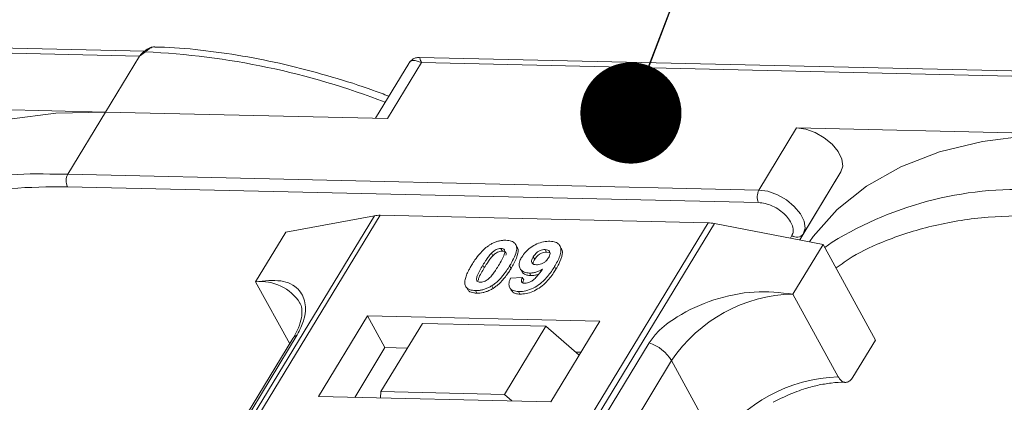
# Model space of a CAD drawing. Header units: millimetres. Extents: x 1678 to 3141, y 466 to 1499.
# Tile 78 of 81: x 2903 to 2952, y 1292 to 1311. Entities that reach past the tile are written whole.
import ezdxf

# ---------------------------------------------------------------- set-up
doc = ezdxf.new("R2010")
doc.units = ezdxf.units.MM
doc.styles.get("Standard").update_dxf_attribs({"font": '仿宋_GB2312.ttf', "width": 0.8})
doc.dimstyles.new('ISO-25.1', dxfattribs={"dimtxt": 6, "dimasz": 5, "dimexe": 3.5, "dimexo": 0.625, "dimgap": 1.5, "dimtad": 1, "dimtoh": 1, "dimtxsty": 'Standard', "dimcen": 2.5, "dimadec": 0, "dimazin": 0, "dimtfac": 1, "dimtmove": 0, "dimatfit": 3, "dimfxl": 0, "dimarcsym": 0})

msp = doc.modelspace()

# ---------------------------------------------------------------- linework, layer by layer
at = {"color": 7, "linetype": 'Continuous', "lineweight": 15}
for p, q in [((2909.547, 1309.526), (2875.011, 1310.318)), ((2875.108, 1310.058), (2909.291, 1309.274)), ((2909.291, 1309.274), (2907.61, 1306.512)), ((2909.59, 1309.484), (2909.291, 1309.274)), ((2957.674, 1308.421), (2923.137, 1309.214)), ((2922.608, 1308.916), (2920.959, 1306.205)), ((2921.554, 1306.192), (2923.235, 1308.954)), ((2923.235, 1308.954), (2957.418, 1308.169)), ((2907.61, 1306.512), (2893.667, 1306.832)), ((2905.743, 1303.443), (2907.61, 1306.512)), ((2907.61, 1306.512), (2921.554, 1306.192)), ((2941.793, 1305.727), (2939.926, 1302.658)), ((2955.737, 1305.407), (2941.793, 1305.727)), ((2905.743, 1303.443), (2904.855, 1303.449)), ((2939.926, 1302.658), (2905.743, 1303.443)), ((2943.987, 1303.552), (2941.944, 1300.193)), ((2942.119, 1300.483), (2943.987, 1303.552)), ((2905.729, 1302.821), (2939.912, 1302.036)), ((2920.907, 1301.386), (2899.226, 1265.757)), ((2899.496, 1265.75), (2921.192, 1301.408)), ((2916.529, 1300.581), (2920.907, 1301.386)), ((2921.192, 1301.408), (2937.409, 1301.035)), ((2937.409, 1301.035), (2915.712, 1265.378)), ((2916.045, 1265.371), (2937.725, 1301.001)), ((2937.725, 1301.001), (2943.107, 1299.971)), ((2916.529, 1300.581), (2915.035, 1298.126)), ((2941.557, 1300.405), (2941.482, 1300.282)), ((2941.943, 1300.194), (2942.119, 1300.483)), ((2927.966, 1299.838), (2927.897, 1299.964)), ((2930.153, 1299.773), (2930.084, 1299.899)), ((2941.613, 1297.516), (2943.107, 1299.971)), ((2943.107, 1299.971), (2945.693, 1295.243)), ((2943.555, 1300.081), (2943.188, 1299.823)), ((2926.696, 1299.534), (2926.765, 1299.408)), ((2927.168, 1299.767), (2927.237, 1299.641)), ((2928.768, 1299.358), (2928.837, 1299.232)), ((2929.423, 1299.591), (2929.354, 1299.717)), ((2929.423, 1299.591), (2929.55, 1299.565)), ((2926.274, 1298.943), (2926.343, 1298.817)), ((2927.667, 1298.781), (2927.598, 1298.908)), ((2929.89, 1298.752), (2929.821, 1298.878)), ((2928.114, 1298.778), (2928.183, 1298.652)), ((2928.579, 1298.554), (2928.648, 1298.428)), ((2915.035, 1298.126), (2916.718, 1295.051)), ((2926.711, 1297.924), (2926.78, 1297.798)), ((2927.639, 1298.3), (2928.223, 1298.339)), ((2928.223, 1298.339), (2928.292, 1298.213)), ((2925.479, 1297.827), (2925.548, 1297.701)), ((2925.904, 1297.69), (2925.973, 1297.564)), ((2927.603, 1297.834), (2927.672, 1297.708)), ((2928.037, 1297.641), (2928.106, 1297.515)), ((2943.854, 1293.418), (2941.613, 1297.516)), ((2920.566, 1296.443), (2918.139, 1292.453)), ((2932.059, 1296.179), (2920.566, 1296.443)), ((2920.566, 1296.443), (2921.429, 1294.867)), ((2923.289, 1296.069), (2921.235, 1292.693)), ((2929.394, 1295.929), (2923.289, 1296.069)), ((2927.34, 1292.553), (2929.394, 1295.929)), ((2929.394, 1295.929), (2931.039, 1294.502)), ((2929.632, 1292.19), (2932.059, 1296.179)), ((2901.783, 1270.341), (2917.096, 1295.507)), ((2916.882, 1295.321), (2901.569, 1270.155)), ((2934.5, 1295.108), (2919.187, 1269.942)), ((2944.573, 1293.402), (2945.693, 1295.243)), ((2921.429, 1294.867), (2919.935, 1292.412)), ((2922.542, 1294.841), (2921.429, 1294.867)), ((2931.125, 1294.645), (2930.868, 1294.65)), ((2920.295, 1269.065), (2935.608, 1294.231)), ((2937.85, 1290.133), (2935.608, 1294.231)), ((2921.235, 1292.693), (2921.211, 1292.383)), ((2927.34, 1292.553), (2921.235, 1292.693)), ((2927.708, 1292.234), (2927.34, 1292.553)), ((2918.139, 1292.453), (2929.632, 1292.19))]:
    msp.add_line(p, q, dxfattribs=at)
at = {"color": 7, "linetype": 'Continuous', "lineweight": 15, "flags": 128}
for points in [[(2909.59, 1309.484), (2909.573, 1309.494), (2909.559, 1309.502), (2909.545, 1309.507), (2909.534, 1309.509), (2909.525, 1309.508), (2909.517, 1309.505), (2909.512, 1309.498), (2909.509, 1309.49)], [(2907.61, 1306.512), (2905.158, 1306.454), (2902.86, 1306.165), (2900.74, 1305.649), (2898.822, 1304.91), (2897.126, 1303.958), (2895.673, 1302.803), (2894.476, 1301.457), (2894.297, 1301.206)], [(2943.987, 1303.552), (2944.075, 1303.843), (2944.027, 1304.188), (2943.845, 1304.557), (2943.546, 1304.919), (2943.156, 1305.241), (2942.708, 1305.496), (2942.24, 1305.663), (2941.793, 1305.727)], [(2955.737, 1305.407), (2953.285, 1305.349), (2950.986, 1305.061), (2948.866, 1304.544), (2946.948, 1303.806), (2945.253, 1302.854), (2943.799, 1301.699), (2942.603, 1300.353), (2942.423, 1300.102)], [(2942.119, 1300.483), (2942.208, 1300.774), (2942.159, 1301.119), (2941.978, 1301.488), (2941.679, 1301.85), (2941.289, 1302.172), (2940.84, 1302.428), (2940.373, 1302.594), (2939.926, 1302.658)]]:
    msp.add_lwpolyline(points, dxfattribs=at)
at = {"color": 7, "linetype": 'Continuous', "lineweight": 15}
for centre, radius, start, end in [((2907.895, 1271.916), 37.606, 68.8867, 87.4164), ((2904.307, 1286.271), 17.186, 88.173, 122.2769), ((2906.336, 1303.118), 0.676, 151.2883, 206.0774), ((2940.519, 1302.333), 0.676, 151.2883, 206.0774), ((2952.786, 1285.068), 17.623, 85.8654, 121.5842), ((2921.152, 1300.004), 1.404, 88.3644, 100.0749), ((2937.357, 1299.113), 1.923, 78.9596, 88.4511), ((2941.798, 1300.731), 0.406, 233.4992, 322.3259), ((2915.276, 1295.818), 2.32, 32.7281, 95.9449), ((2941.781, 1290.079), 7.439, 91.2925, 146.0732), ((2917.294, 1295.063), 0.486, 114.0472, 148.0355), ((2933.858, 1293.158), 2.052, 31.4947, 71.765), ((2944.022, 1285.981), 7.439, 91.2925, 146.0732)]:
    msp.add_arc(centre, radius, start, end, dxfattribs=at)
for points, knots in [([(2910.005, 1309.727), (2909.961, 1309.724), (2909.867, 1309.718), (2909.698, 1309.645), (2909.586, 1309.558), (2909.517, 1309.505)], [0, 0, 0, 0, 0.2496368, 0.538323, 1, 1, 1, 1]), ([(2910.046, 1309.728), (2910.042, 1309.729), (2910.002, 1309.74), (2909.921, 1309.717), (2909.808, 1309.668), (2909.698, 1309.587), (2909.624, 1309.516), (2909.59, 1309.484)], [0, 0, 0, 0, 0.0330436, 0.2854264, 0.5318753, 0.785768, 1, 1, 1, 1]), ([(2921.622, 1307.296), (2921.367, 1307.393), (2920.433, 1307.751), (2918.799, 1308.262), (2916.723, 1308.822), (2914.63, 1309.26), (2912.555, 1309.559), (2911.019, 1309.711), (2910.203, 1309.717), (2910.045, 1309.718)], [0, 0, 0, 0, 0.0642572, 0.235538, 0.4114542, 0.5906981, 0.772379, 0.9558843, 1, 1, 1, 1]), ([(2909.524, 1309.508), (2909.511, 1309.499), (2909.486, 1309.48), (2909.46, 1309.461), (2909.448, 1309.452)], [0, 0, 0, 0, 0.518796, 1, 1, 1, 1]), ([(2923.235, 1308.954), (2923.095, 1309.01), (2922.878, 1309.098), (2922.683, 1309.03), (2922.612, 1308.916), (2922.58, 1308.865)], [0, 0, 0, 0, 0.4984129, 0.772928, 1, 1, 1, 1]), ([(2923.135, 1309.214), (2923.071, 1309.21), (2922.961, 1309.203), (2922.778, 1309.118), (2922.694, 1309.022), (2922.648, 1308.97)], [0, 0, 0, 0, 0.389383, 0.666862, 1, 1, 1, 1]), ([(2923.136, 1309.208), (2923.136, 1309.21), (2923.135, 1309.233), (2923.158, 1309.151), (2923.209, 1309.02), (2923.235, 1308.954)], [0, 0, 0, 0, 0.044603, 0.521109, 1, 1, 1, 1]), ([(2895.418, 1300.275), (2895.641, 1300.434), (2896.349, 1300.938), (2897.938, 1301.662), (2900.194, 1302.367), (2902.858, 1302.797), (2904.781, 1302.813), (2905.729, 1302.821)], [0, 0, 0, 0, 0.088375, 0.281114, 0.527622, 0.767417, 1, 1, 1, 1]), ([(2939.912, 1302.036), (2940.019, 1302.026), (2940.239, 1302.006), (2940.6, 1301.874), (2940.943, 1301.678), (2941.237, 1301.434), (2941.464, 1301.162), (2941.603, 1300.879), (2941.645, 1300.612), (2941.586, 1300.473), (2941.557, 1300.405)], [0, 0, 0, 0, 0.12225, 0.25, 0.37775, 0.5, 0.62225, 0.75, 0.87775, 1, 1, 1, 1]), ([(2954.028, 1301.401), (2953.095, 1301.393), (2951.201, 1301.378), (2948.578, 1300.955), (2946.354, 1300.261), (2944.743, 1299.522), (2944.005, 1298.993), (2943.744, 1298.806)], [0, 0, 0, 0, 0.228681, 0.464455, 0.706869, 0.896356, 1, 1, 1, 1]), ([(2925.722, 1298.956), (2925.773, 1299.038), (2925.89, 1299.224), (2926.14, 1299.547), (2926.398, 1299.804), (2926.59, 1299.929), (2926.61, 1299.942)], [0, 0, 0, 0, 0.236731, 0.537555, 0.949668, 1, 1, 1, 1]), ([(2926.61, 1299.942), (2926.661, 1299.972), (2926.764, 1300.033), (2926.928, 1300.101), (2927.095, 1300.149), (2927.231, 1300.17), (2927.338, 1300.177), (2927.391, 1300.176), (2927.417, 1300.176)], [0, 0, 0, 0, 0.193776, 0.3936, 0.587864, 0.788908, 0.894169, 1, 1, 1, 1]), ([(2927.417, 1300.176), (2927.511, 1300.168), (2927.698, 1300.151), (2927.877, 1300.023), (2927.963, 1299.839), (2927.919, 1299.466), (2927.734, 1299.145), (2927.598, 1298.908)], [0, 0, 0, 0, 0.147566, 0.296688, 0.431278, 0.580404, 1, 1, 1, 1]), ([(2927.667, 1298.781), (2927.715, 1298.863), (2927.865, 1299.119), (2928.01, 1299.457), (2928.032, 1299.734), (2927.971, 1299.81), (2927.954, 1299.831)], [0, 0, 0, 0, 0.220552, 0.687786, 0.91457, 1, 1, 1, 1]), ([(2928.201, 1299.347), (2928.257, 1299.429), (2928.369, 1299.595), (2928.63, 1299.825), (2928.942, 1300.002), (2929.281, 1300.115), (2929.485, 1300.123), (2929.592, 1300.126)], [0, 0, 0, 0, 0.197927, 0.397728, 0.597413, 0.790584, 1, 1, 1, 1]), ([(2929.592, 1300.126), (2929.685, 1300.118), (2929.872, 1300.1), (2930.055, 1299.97), (2930.151, 1299.778), (2930.123, 1299.446), (2929.972, 1299.132), (2929.842, 1298.914), (2929.821, 1298.878)], [0, 0, 0, 0, 0.148288, 0.2977445, 0.4437132, 0.6077915, 0.9347078, 1, 1, 1, 1]), ([(2926.274, 1298.943), (2926.3, 1298.984), (2926.35, 1299.066), (2926.422, 1299.176), (2926.489, 1299.275), (2926.552, 1299.362), (2926.619, 1299.449), (2926.67, 1299.505), (2926.696, 1299.534)], [0, 0, 0, 0, 0.205942, 0.411959, 0.558149, 0.704502, 0.851801, 1, 1, 1, 1]), ([(2926.343, 1298.817), (2926.369, 1298.858), (2926.419, 1298.94), (2926.491, 1299.05), (2926.558, 1299.149), (2926.621, 1299.236), (2926.688, 1299.323), (2926.739, 1299.379), (2926.765, 1299.408)], [0, 0, 0, 0, 0.2059417, 0.4119594, 0.558149, 0.7045024, 0.8518015, 1, 1, 1, 1]), ([(2926.696, 1299.534), (2926.739, 1299.576), (2926.808, 1299.644), (2926.933, 1299.719), (2927.047, 1299.758), (2927.124, 1299.767), (2927.164, 1299.767), (2927.168, 1299.767)], [0, 0, 0, 0, 0.334804, 0.542561, 0.750382, 0.970721, 1, 1, 1, 1]), ([(2926.765, 1299.408), (2926.808, 1299.45), (2926.877, 1299.518), (2927.002, 1299.593), (2927.116, 1299.632), (2927.193, 1299.641), (2927.233, 1299.641), (2927.237, 1299.641)], [0, 0, 0, 0, 0.334804, 0.542561, 0.750382, 0.970721, 1, 1, 1, 1]), ([(2927.168, 1299.767), (2927.207, 1299.763), (2927.277, 1299.755), (2927.343, 1299.706), (2927.369, 1299.613), (2927.335, 1299.443), (2927.213, 1299.202), (2927.103, 1299.018), (2927.048, 1298.925)], [0, 0, 0, 0, 0.1046136, 0.1888141, 0.2735119, 0.444127, 0.7194809, 1, 1, 1, 1]), ([(2927.237, 1299.641), (2927.276, 1299.637), (2927.346, 1299.629), (2927.411, 1299.58), (2927.434, 1299.512), (2927.422, 1299.459), (2927.416, 1299.432)], [0, 0, 0, 0, 0.293658, 0.530016, 0.767769, 1, 1, 1, 1]), ([(2928.579, 1298.554), (2928.487, 1298.564), (2928.3, 1298.583), (2928.129, 1298.722), (2928.051, 1298.914), (2928.084, 1299.134), (2928.166, 1299.282), (2928.201, 1299.347)], [0, 0, 0, 0, 0.2101886, 0.4217733, 0.6236035, 0.8370344, 1, 1, 1, 1]), ([(2928.922, 1298.961), (2928.875, 1298.966), (2928.789, 1298.974), (2928.707, 1299.035), (2928.676, 1299.117), (2928.696, 1299.229), (2928.741, 1299.31), (2928.768, 1299.358)], [0, 0, 0, 0, 0.213937, 0.398075, 0.583091, 0.751666, 1, 1, 1, 1]), ([(2928.768, 1299.358), (2928.803, 1299.411), (2928.86, 1299.496), (2928.98, 1299.605), (2929.099, 1299.669), (2929.229, 1299.712), (2929.309, 1299.715), (2929.354, 1299.717)], [0, 0, 0, 0, 0.2913202, 0.4655393, 0.6416315, 0.798664, 1, 1, 1, 1]), ([(2928.837, 1299.232), (2928.872, 1299.285), (2928.929, 1299.37), (2929.049, 1299.478), (2929.168, 1299.543), (2929.298, 1299.585), (2929.378, 1299.589), (2929.423, 1299.591)], [0, 0, 0, 0, 0.29132, 0.465539, 0.641632, 0.798664, 1, 1, 1, 1]), ([(2929.354, 1299.717), (2929.4, 1299.712), (2929.493, 1299.7), (2929.574, 1299.626), (2929.607, 1299.527), (2929.58, 1299.414), (2929.539, 1299.34), (2929.52, 1299.305)], [0, 0, 0, 0, 0.207955, 0.420406, 0.62732, 0.827707, 1, 1, 1, 1]), ([(2929.89, 1298.752), (2929.938, 1298.834), (2930.083, 1299.081), (2930.211, 1299.415), (2930.219, 1299.679), (2930.156, 1299.751), (2930.143, 1299.766)], [0, 0, 0, 0, 0.227122, 0.68486, 0.934898, 1, 1, 1, 1]), ([(2925.4, 1297.957), (2925.392, 1297.991), (2925.376, 1298.06), (2925.387, 1298.207), (2925.437, 1298.397), (2925.527, 1298.605), (2925.625, 1298.792), (2925.69, 1298.901), (2925.722, 1298.956)], [0, 0, 0, 0, 0.1184406, 0.2393457, 0.4595932, 0.6849248, 0.8422399, 1, 1, 1, 1]), ([(2926.153, 1298.099), (2926.107, 1298.105), (2926.033, 1298.115), (2925.974, 1298.171), (2925.956, 1298.267), (2925.992, 1298.437), (2926.117, 1298.676), (2926.222, 1298.854), (2926.274, 1298.943)], [0, 0, 0, 0, 0.12537, 0.20229, 0.279179, 0.464758, 0.730582, 1, 1, 1, 1]), ([(2927.048, 1298.925), (2927.023, 1298.884), (2926.972, 1298.802), (2926.901, 1298.691), (2926.833, 1298.592), (2926.77, 1298.505), (2926.703, 1298.418), (2926.651, 1298.361), (2926.625, 1298.332)], [0, 0, 0, 0, 0.20527, 0.410616, 0.55715, 0.703844, 0.851471, 1, 1, 1, 1]), ([(2927.598, 1298.908), (2927.546, 1298.826), (2927.429, 1298.64), (2927.185, 1298.322), (2926.928, 1298.067), (2926.739, 1297.942), (2926.711, 1297.924)], [0, 0, 0, 0, 0.237281, 0.538591, 0.932677, 1, 1, 1, 1]), ([(2929.821, 1298.878), (2929.769, 1298.796), (2929.613, 1298.55), (2929.34, 1298.21), (2928.95, 1297.903), (2928.588, 1297.723), (2928.271, 1297.644), (2928.099, 1297.642), (2928.037, 1297.641)], [0, 0, 0, 0, 0.142337, 0.429127, 0.589943, 0.751205, 0.909895, 1, 1, 1, 1]), ([(2928.755, 1299.01), (2928.757, 1299.036), (2928.765, 1299.107), (2928.809, 1299.183), (2928.837, 1299.232)], [0, 0, 0, 0, 0.366323, 1, 1, 1, 1]), ([(2929.52, 1299.305), (2929.487, 1299.257), (2929.432, 1299.175), (2929.307, 1299.073), (2929.18, 1299.008), (2929.045, 1298.965), (2928.963, 1298.962), (2928.922, 1298.961)], [0, 0, 0, 0, 0.267394, 0.447214, 0.627122, 0.813065, 1, 1, 1, 1]), ([(2926.046, 1298.185), (2926.05, 1298.218), (2926.065, 1298.334), (2926.189, 1298.551), (2926.292, 1298.728), (2926.343, 1298.817)], [0, 0, 0, 0, 0.166989, 0.580698, 1, 1, 1, 1]), ([(2926.78, 1297.798), (2926.828, 1297.831), (2926.926, 1297.897), (2927.089, 1298.036), (2927.262, 1298.214), (2927.422, 1298.415), (2927.556, 1298.605), (2927.63, 1298.723), (2927.667, 1298.781)], [0, 0, 0, 0, 0.118595, 0.239509, 0.447458, 0.659935, 0.829685, 1, 1, 1, 1]), ([(2928.106, 1297.515), (2928.207, 1297.518), (2928.409, 1297.526), (2928.744, 1297.636), (2929.074, 1297.814), (2929.451, 1298.128), (2929.704, 1298.457), (2929.852, 1298.692), (2929.89, 1298.752)], [0, 0, 0, 0, 0.14324, 0.28761, 0.430449, 0.591135, 0.89544, 1, 1, 1, 1]), ([(2928.195, 1298.658), (2928.208, 1298.629), (2928.25, 1298.534), (2928.411, 1298.449), (2928.578, 1298.434), (2928.648, 1298.428)], [0, 0, 0, 0, 0.20752, 0.66568, 1, 1, 1, 1]), ([(2928.357, 1298.048), (2928.398, 1298.051), (2928.48, 1298.056), (2928.626, 1298.114), (2928.79, 1298.216), (2929.004, 1298.436), (2929.134, 1298.621), (2929.224, 1298.748)], [0, 0, 0, 0, 0.112015, 0.224355, 0.367768, 0.565827, 1, 1, 1, 1]), ([(2929.224, 1298.748), (2929.172, 1298.719), (2929.068, 1298.659), (2928.929, 1298.607), (2928.819, 1298.578), (2928.738, 1298.562), (2928.657, 1298.554), (2928.605, 1298.554), (2928.579, 1298.554)], [0, 0, 0, 0, 0.2434912, 0.4962659, 0.6182099, 0.7417038, 0.8701584, 1, 1, 1, 1]), ([(2928.648, 1298.428), (2928.698, 1298.429), (2928.798, 1298.431), (2928.931, 1298.46), (2929.009, 1298.488), (2929.031, 1298.495)], [0, 0, 0, 0, 0.409454, 0.83528, 1, 1, 1, 1]), ([(2917.096, 1295.507), (2917.214, 1295.742), (2917.515, 1296.341), (2917.528, 1297.136), (2917.172, 1297.841), (2916.358, 1298.256), (2915.475, 1298.169), (2915.035, 1298.126)], [0, 0, 0, 0, 0.1257134, 0.3212757, 0.5244662, 0.763484, 1, 1, 1, 1]), ([(2925.904, 1297.69), (2925.857, 1297.692), (2925.762, 1297.697), (2925.636, 1297.727), (2925.528, 1297.778), (2925.461, 1297.841), (2925.421, 1297.903), (2925.407, 1297.939), (2925.4, 1297.957)], [0, 0, 0, 0, 0.192635, 0.388697, 0.582015, 0.783044, 0.890959, 1, 1, 1, 1]), ([(2926.711, 1297.924), (2926.66, 1297.894), (2926.557, 1297.833), (2926.393, 1297.765), (2926.226, 1297.717), (2926.091, 1297.696), (2925.983, 1297.689), (2925.931, 1297.69), (2925.904, 1297.69)], [0, 0, 0, 0, 0.193769, 0.393564, 0.587886, 0.789131, 0.894283, 1, 1, 1, 1]), ([(2926.625, 1298.332), (2926.582, 1298.291), (2926.513, 1298.223), (2926.389, 1298.147), (2926.277, 1298.109), (2926.199, 1298.099), (2926.159, 1298.099), (2926.153, 1298.099)], [0, 0, 0, 0, 0.333678, 0.540413, 0.747264, 0.961209, 1, 1, 1, 1]), ([(2928.037, 1297.641), (2927.944, 1297.65), (2927.775, 1297.666), (2927.617, 1297.783), (2927.548, 1297.959), (2927.577, 1298.143), (2927.625, 1298.266), (2927.639, 1298.3)], [0, 0, 0, 0, 0.242788, 0.438865, 0.634801, 0.900936, 1, 1, 1, 1]), ([(2928.223, 1298.339), (2928.202, 1298.289), (2928.171, 1298.214), (2928.182, 1298.124), (2928.228, 1298.074), (2928.293, 1298.052), (2928.339, 1298.049), (2928.357, 1298.048)], [0, 0, 0, 0, 0.344714, 0.529059, 0.714209, 0.892196, 1, 1, 1, 1]), ([(2928.252, 1298.071), (2928.255, 1298.097), (2928.259, 1298.143), (2928.282, 1298.192), (2928.292, 1298.213)], [0, 0, 0, 0, 0.569737, 1, 1, 1, 1]), ([(2925.552, 1297.703), (2925.564, 1297.689), (2925.599, 1297.65), (2925.691, 1297.607), (2925.796, 1297.579), (2925.894, 1297.567), (2925.947, 1297.565), (2925.973, 1297.564)], [0, 0, 0, 0, 0.143925, 0.415852, 0.697483, 0.848301, 1, 1, 1, 1]), ([(2925.973, 1297.564), (2926.022, 1297.564), (2926.12, 1297.565), (2926.279, 1297.588), (2926.445, 1297.632), (2926.585, 1297.69), (2926.697, 1297.748), (2926.752, 1297.781), (2926.78, 1297.798)], [0, 0, 0, 0, 0.193594, 0.390501, 0.584817, 0.78683, 0.892868, 1, 1, 1, 1]), ([(2927.675, 1297.71), (2927.711, 1297.662), (2927.78, 1297.57), (2927.954, 1297.523), (2928.068, 1297.517), (2928.106, 1297.515)], [0, 0, 0, 0, 0.415852, 0.802138, 1, 1, 1, 1]), ([(2941.613, 1297.516), (2940.982, 1297.584), (2939.721, 1297.721), (2937.675, 1297.297), (2936.041, 1296.547), (2934.978, 1295.761), (2934.629, 1295.285), (2934.5, 1295.108)], [0, 0, 0, 0, 0.249096, 0.498243, 0.745205, 0.90541, 1, 1, 1, 1]), ([(2917.219, 1297.07), (2917.231, 1297.055), (2917.299, 1296.962), (2917.336, 1296.758), (2917.319, 1296.353), (2917.185, 1295.872), (2916.979, 1295.5), (2916.879, 1295.32)], [0, 0, 0, 0, 0.054359, 0.333223, 0.559722, 0.78604, 1, 1, 1, 1]), ([(2940.638, 1292.167), (2940.988, 1292.343), (2941.48, 1292.59), (2942.218, 1292.849), (2942.832, 1293.019), (2943.515, 1293.128), (2943.981, 1293.169), (2944.19, 1293.151), (2944.205, 1293.149)], [0, 0, 0, 0, 0.288391, 0.40474, 0.594322, 0.785544, 0.984773, 1, 1, 1, 1]), ([(2944.573, 1293.402), (2944.527, 1293.34), (2944.435, 1293.216), (2944.264, 1293.14), (2944.092, 1293.162), (2943.95, 1293.265), (2943.882, 1293.375), (2943.854, 1293.418)], [0, 0, 0, 0, 0.2146939, 0.4293877, 0.6440816, 0.8587754, 1, 1, 1, 1])]:
    msp.add_open_spline(points, degree=3, knots=knots, dxfattribs=at)
msp.add_open_spline([(2909.291, 1309.274), (2909.324, 1309.321), (2909.389, 1309.416), (2909.469, 1309.465), (2909.509, 1309.49)], degree=3, dxfattribs=at)

# ---------------------------------------------------------------- leaders
at = {"color": 5, "lineweight": 9}
msp.add_leader([(2933.596, 1306.463), (2945.554, 1337.634), (2954.879, 1337.634)], dimstyle='ISO-25.1', override={"dimgap": 1.5, "dimtad": 0, "dimldrblk": 'Dot'}, dxfattribs=at)

doc.saveas('drawing.dxf')
